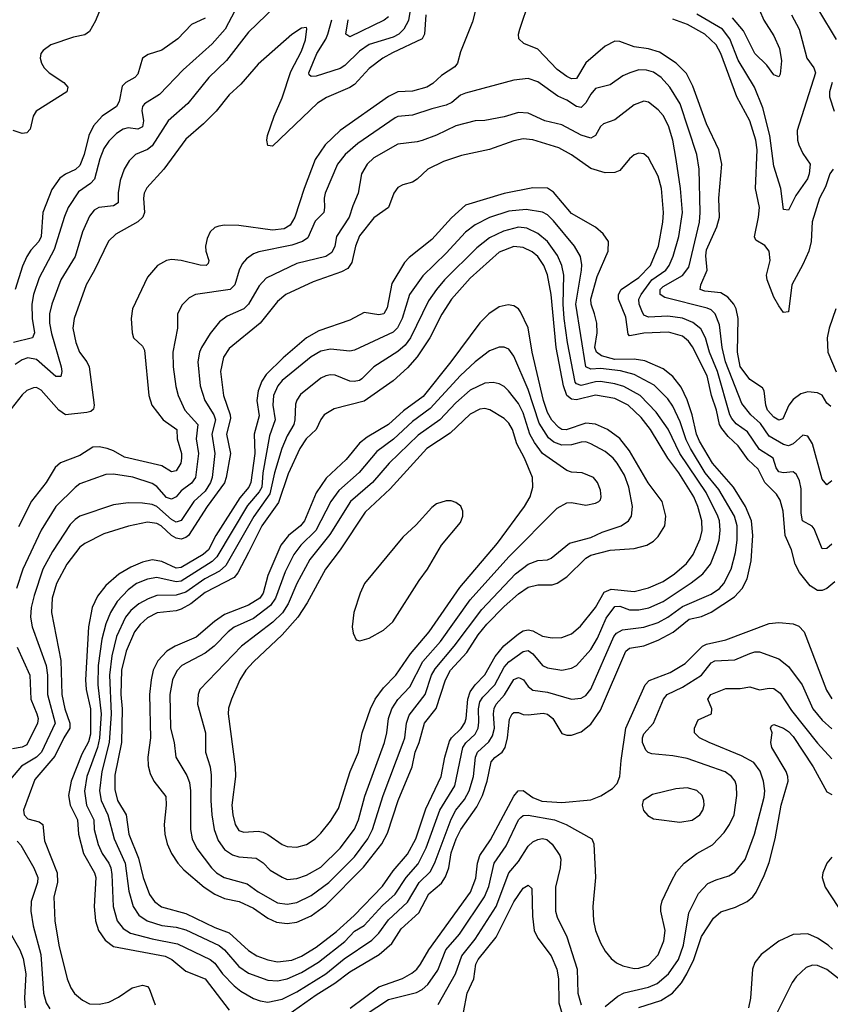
# Model space of a CAD drawing. Header units: inches. Extents: x 1682530 to 1839546, y 640742 to 791647.
# Tile 86 of 256: x 1713220 to 1716584, y 654004 to 658090. Entities that reach past the tile are written whole.
import ezdxf

# ---------------------------------------------------------------- set-up
doc = ezdxf.new("R2010")
doc.units = ezdxf.units.IN
doc.header["$MEASUREMENT"] = 0
doc.layers.add('B7615', color=7, linetype='Continuous')

msp = doc.modelspace()

# ---------------------------------------------------------------- linework, layer by layer
at = {"layer": 'B7615', "color": 5}
for points, elevation in [([(1714430, 658289.8), (1714170, 658038.6), (1714078.9, 657921.1), (1714004.6, 657850), (1713917.9, 657742.1), (1713835.9, 657670), (1713770, 657566.1), (1713750, 657550.9), (1713701.3, 657530), (1713675.1, 657504.9), (1713653.6, 657470), (1713637.4, 657422.5), (1713628.3, 657371.7), (1713629.2, 657330), (1713610, 657317.9), (1713548.8, 657311.2), (1713530, 657299), (1713510, 657274.8), (1713480.4, 657210), (1713450, 657107.4), (1713390.6, 657010), (1713353.8, 656910), (1713344.7, 656870), (1713344.4, 656830), (1713352.3, 656787.7), (1713392.4, 656650), (1713395.1, 656630), (1713390.8, 656609.2), (1713370, 656609.8), (1713290, 656680.1), (1713253.9, 656686.1), (1713230, 656679), (1713201.5, 656658.5)], 560), ([(1713575.2, 658184.8), (1713534.6, 658085.4), (1713510, 658041.4), (1713490, 658027.6), (1713443, 658017), (1713350, 657985.7), (1713317.3, 657962.7), (1713308.7, 657950), (1713305.7, 657930), (1713310.3, 657910), (1713321.5, 657890), (1713342.3, 657870), (1713402.9, 657830), (1713420.2, 657810), (1713415.8, 657790), (1713289.2, 657710.8), (1713276.3, 657690), (1713263.8, 657636.2), (1713250, 657620.9), (1713230, 657617.4), (1713193.3, 657630)], 480), ([(1714849.7, 658190), (1714833, 658087), (1714814.5, 658050), (1714793.3, 658030), (1714770, 658018.1), (1714670, 657987.2), (1714630, 657959.2), (1714570, 657900.2), (1714550, 657888.1), (1714450, 657855.6), (1714430, 657853.7), (1714421.7, 657861.7), (1714420.6, 657870), (1714453.8, 657950), (1714490.8, 658009.2), (1714498.9, 658030), (1714516.1, 658090)], 560), ([(1716585.4, 656485.4), (1716570, 656498.3), (1716550, 656532.4), (1716530, 656541.2), (1716490, 656545.6), (1716462.1, 656537.9), (1716430, 656514.5), (1716412, 656490), (1716387, 656433), (1716370, 656428.1), (1716350, 656440.9), (1716323.8, 656470), (1716316.7, 656490), (1716310, 656549.6), (1716302.3, 656562.3), (1716250, 656597.3), (1716210, 656650.8), (1716199.4, 656710), (1716201.7, 656850), (1716193.1, 656890), (1716184, 656910), (1716158.8, 656938.8), (1716130, 656956.7), (1716062.8, 656962.8), (1716044.4, 656970), (1716046.2, 656990), (1716072.6, 657050), (1716067.3, 657110), (1716070, 657134.4), (1716112.5, 657230), (1716123.7, 657270), (1716121.7, 657350), (1716133.5, 657490), (1716121.1, 657550), (1716070, 657657.2), (1716013.6, 657813.6), (1715986.5, 657866.5), (1715944.9, 657910), (1715874.8, 657954.8), (1715830, 657968.7), (1715770, 657977.7), (1715710, 657999.6), (1715690, 658000.2), (1715650, 657980.6), (1715569.4, 657910.6), (1715530, 657845.4), (1715510, 657844.3), (1715490, 657853.8), (1715450, 657883.7), (1715370, 657968.1), (1715311.7, 657991.7), (1715291.9, 658010), (1715290.6, 658030), (1715295.4, 658050), (1715335.9, 658170)], 620), ([(1714905.3, 658110), (1714900.1, 658030), (1714890.1, 658009.9), (1714766.9, 657953.1), (1714727.3, 657930), (1714670, 657886.8), (1714610, 657820.9), (1714590, 657808.1), (1714493.3, 657766.7), (1714456, 657744), (1714270, 657565.1), (1714250, 657567.8), (1714245.4, 657590), (1714248.7, 657610), (1714276.1, 657690), (1714310, 657766), (1714345.1, 657874.9), (1714390, 657959.6), (1714406.5, 658006.5), (1714412.3, 658052.3), (1714410, 658057.2), (1714390, 658055.1), (1714350, 658028.3), (1714210, 657905), (1714138, 657822), (1714090, 657778.4), (1714035.5, 657710), (1713982.7, 657657.3), (1713910, 657594.6), (1713818.1, 657470), (1713748.4, 657391.6), (1713737.4, 657370), (1713733.5, 657350), (1713738.3, 657290), (1713731.9, 657270), (1713710, 657250.9), (1713619.5, 657200.4), (1713588.8, 657171.2), (1713531.2, 657050), (1713495.9, 656990), (1713446, 656850), (1713441.2, 656810), (1713453.4, 656750), (1713468.5, 656710), (1713498.7, 656670), (1713509, 656649), (1713529.4, 656490.6), (1713526.2, 656473.8), (1713515.3, 656464.7), (1713499.5, 656460.5), (1713410, 656449.9), (1713382.4, 656470), (1713310, 656552.7), (1713290, 656563.2), (1713277.4, 656562.6), (1713250, 656550.6), (1713230, 656532.9), (1713170, 656455.9)], 580), ([(1714113.5, 658126.5), (1714072.3, 658050), (1714019.2, 657990), (1713898.1, 657881.9), (1713800.7, 657779.3), (1713738.8, 657741.2), (1713729.4, 657730), (1713726.6, 657713.4), (1713734.1, 657670), (1713730, 657645.7), (1713710, 657636.1), (1713670, 657640.7), (1713650, 657635.5), (1713622.3, 657617.7), (1713590, 657586.3), (1713570, 657555.4), (1713552.2, 657512.2), (1713531.2, 657428.8), (1713514.5, 657410), (1713464.2, 657375.8), (1713421.8, 657310), (1713406.4, 657273.6), (1713363.9, 657136.1), (1713301.2, 657018.8), (1713278.2, 656950), (1713270.8, 656910), (1713271.7, 656850), (1713281.5, 656790), (1713273.2, 656770), (1713194.7, 656750)], 540), ([(1713990, 658095.6), (1713933.6, 658070), (1713876.9, 658010), (1713810, 657964.1), (1713754.1, 657945.9), (1713730.2, 657929.8), (1713710, 657863.5), (1713698.3, 657850), (1713660.8, 657830), (1713646, 657814), (1713632.6, 657750), (1713622, 657730), (1713562.5, 657690), (1713526.8, 657650), (1713507.6, 657610), (1713487.4, 657530), (1713470, 657484.3), (1713452.3, 657467.7), (1713410.4, 657449.6), (1713387.3, 657432.7), (1713354.1, 657385.9), (1713316.6, 657290), (1713309.3, 657190), (1713299.6, 657170), (1713266.8, 657133.2), (1713250, 657107.1), (1713232.6, 657067.4), (1713201.9, 656970)], 520), ([(1715111.3, 658130), (1715098.7, 658081.3), (1715050, 657956), (1715036.9, 657910), (1715025.7, 657894.3), (1714970, 657857.7), (1714934.5, 657825.5), (1714910, 657809.9), (1714850, 657793.5), (1714790, 657790.8), (1714750, 657770.8), (1714550, 657630.4), (1714487.9, 657570), (1714446.1, 657510), (1714400.1, 657390), (1714362.1, 657270), (1714343.2, 657236.8), (1714317.7, 657222.3), (1714270, 657216.9), (1714130, 657235.8), (1714070, 657237.4), (1714046.2, 657233.8), (1714030, 657227.1), (1714010.3, 657210), (1713998.5, 657181.5), (1713991.7, 657150), (1713993, 657130), (1714005.2, 657090), (1714002, 657078), (1713994, 657070), (1713969.2, 657070.8), (1713890, 657091.3), (1713850, 657094.8), (1713830, 657090.6), (1713792.6, 657070), (1713750, 657022), (1713688.2, 656890), (1713683.5, 656850), (1713687, 656790), (1713692.6, 656770), (1713730, 656734.9), (1713738, 656718), (1713755.5, 656530), (1713769, 656490), (1713815.9, 656430), (1713872, 656390), (1713874.3, 656350), (1713891.7, 656290), (1713892.1, 656270), (1713889.5, 656250), (1713870, 656217.8), (1713850, 656214.3), (1713810, 656237.9), (1713654.6, 656274.6), (1713610, 656300.5), (1713583.5, 656310), (1713550, 656318), (1713523.6, 656316.4), (1713470, 656281.8), (1713389.2, 656250.8), (1713367.7, 656232.3), (1713330.1, 656170), (1713270, 656091.6), (1713214.8, 655985.2)], 620), ([(1714750, 658101.3), (1714732.6, 658087.4), (1714590, 658018.3), (1714573.5, 658030), (1714582.9, 658090)], 540), ([(1716422.4, 658110), (1716454.1, 658050), (1716486.6, 657930), (1716515, 657890), (1716522.7, 657870), (1716446.3, 657630), (1716447.4, 657590), (1716453.1, 657570), (1716470, 657534), (1716499.7, 657490), (1716496, 657450), (1716489.1, 657430), (1716440.3, 657359.7), (1716410, 657299.5), (1716390, 657302), (1716378.5, 657390), (1716350, 657482), (1716333.3, 657610), (1716304.2, 657724.2), (1716269, 657810), (1716201.8, 657921.8), (1716167.6, 658010), (1716136.3, 658050), (1716030, 658113.2)], 560), ([(1716290.1, 658130), (1716307.3, 658087.3), (1716350, 658022.3), (1716372.7, 657970), (1716381, 657919), (1716375.5, 657864.5), (1716370, 657852.7), (1716350, 657860.5), (1716320.7, 657900.7), (1716270, 657949.8), (1716224.1, 658044.1), (1716177.7, 658097.7)], 540), ([(1716535.3, 658130), (1716607.5, 658007.5)], 580), ([(1716595, 657470), (1716582.4, 657450), (1716564.3, 657395.7), (1716539.5, 657350), (1716509.1, 657250.9), (1716504.9, 657170), (1716494.4, 657130), (1716470, 657073.6), (1716424.2, 656990), (1716410, 656878), (1716390, 656875.1), (1716370, 656903), (1716350, 656938.3), (1716321.2, 657010), (1716318.7, 657030), (1716334.5, 657090), (1716329.8, 657130), (1716312.5, 657152.5), (1716274.4, 657174.4), (1716269.3, 657189.2), (1716286.3, 657270), (1716289.9, 657310), (1716273.5, 657390), (1716280.4, 657550), (1716275.2, 657590), (1716249.7, 657669.7), (1716196.1, 657770), (1716130, 657949.8), (1716110, 657985.6), (1716063.6, 658030), (1715991.4, 658070), (1715930, 658092.8)], 580), ([(1716590, 656175.6), (1716570, 656159.7), (1716550, 656183), (1716510, 656329.6), (1716490, 656361), (1716470, 656365.8), (1716429.7, 656330.3), (1716410, 656322.2), (1716390, 656327), (1716330, 656361.1), (1716294.1, 656414.1), (1716254.5, 656450), (1716216.9, 656496.9), (1716148.7, 656670), (1716134.9, 656730), (1716123.9, 656823.9), (1716106.1, 656870), (1716090, 656885.6), (1716073.3, 656893.3), (1715897.6, 656937.6), (1715877.7, 656950), (1715878.4, 656970), (1715890, 656982.9), (1715971.1, 657028.9), (1715996.8, 657063.3), (1716040.7, 657250), (1716043.5, 657290), (1716039.7, 657470), (1716029.4, 657530), (1715960.2, 657740.2), (1715918.3, 657810), (1715881.5, 657850), (1715850, 657871.8), (1715820.8, 657880.8), (1715790, 657881.3), (1715751.7, 657870), (1715723.5, 657856.5), (1715670, 657819.5), (1715610, 657803.9), (1715590, 657780.6), (1715570, 657745.6), (1715550, 657726.1), (1715530, 657729.9), (1715490, 657755.9), (1715452.8, 657772.8), (1715370, 657832.2), (1715330, 657846.5), (1715270, 657838.5), (1715070, 657785.4), (1715050, 657777), (1715013.1, 657746.9), (1714990, 657734.9), (1714930, 657720.7), (1714850, 657693.1), (1714790, 657687.7), (1714777.8, 657682.2), (1714623.7, 657576.3), (1714570.8, 657530), (1714538.9, 657490), (1714487.8, 657370), (1714483.3, 657350), (1714485.5, 657310), (1714482, 657290), (1714445.7, 657254.3), (1714415.3, 657184.7), (1714394, 657170), (1714350, 657153.7), (1714213.1, 657126.9), (1714190, 657118), (1714162.1, 657097.9), (1714143.4, 657076.6), (1714130.6, 657050), (1714113, 656990), (1714093.8, 656970), (1713950.1, 656949.9), (1713923.8, 656936.2), (1713893.9, 656906.1), (1713875.3, 656870), (1713875.3, 656810), (1713856, 656710), (1713857.7, 656650), (1713868.1, 656568.1), (1713878, 656530), (1713905.8, 656470), (1713960.1, 656410), (1713952.4, 656350), (1713961.9, 656290), (1713949.2, 656190), (1713933.3, 656166.7), (1713890, 656135.1), (1713870, 656109.9), (1713850, 656099.8), (1713830, 656106.9), (1713790, 656152.9), (1713770, 656164.7), (1713690, 656191.9), (1713610, 656204.4), (1713577.8, 656202.2), (1713470, 656163.2), (1713450, 656148.5), (1713370.8, 656069.2), (1713309.1, 655970.9), (1713233.1, 655810), (1713207, 655730)], 640), ([(1716592.1, 657830), (1716580.1, 657790), (1716580.5, 657770), (1716599.7, 657710)], 580), ([(1716590, 655914), (1716570, 655895.6), (1716550, 655894.7), (1716517.3, 655977.3), (1716508, 655988), (1716468.7, 656010), (1716462.2, 656042.2), (1716463.1, 656143.1), (1716456, 656176), (1716443.1, 656203.1), (1716430, 656213.3), (1716390.1, 656209.9), (1716370, 656213.1), (1716358.6, 656230), (1716346.1, 656270), (1716290, 656305.9), (1716239.7, 656379.7), (1716192.5, 656412.5), (1716174.6, 656434.6), (1716166.8, 656450), (1716116, 656630), (1716082.6, 656710), (1716066.4, 656770), (1716046.7, 656806.7), (1716013.9, 656833.9), (1715971, 656851), (1715910, 656860.1), (1715830, 656854.9), (1715810, 656864.1), (1715801.3, 656881.3), (1715790.8, 656910), (1715789.4, 656930), (1715798.4, 656950), (1715843.3, 657010), (1715900.8, 657050), (1715914.8, 657070), (1715931.7, 657108.3), (1715955, 657190), (1715969.9, 657290), (1715962.2, 657390), (1715944.7, 657510), (1715930.3, 657590), (1715912.6, 657650), (1715890, 657691.7), (1715870, 657715.9), (1715830, 657747.1), (1715810, 657751.5), (1715770, 657736.8), (1715690, 657673.8), (1715642.2, 657657.8), (1715630, 657647.1), (1715610, 657608.8), (1715590, 657598.8), (1715550, 657611), (1715470, 657653.9), (1715399.7, 657670), (1715330, 657702.4), (1715290, 657704.7), (1715230, 657687.5), (1715150, 657671.9), (1715110, 657669.9), (1715030, 657649.1), (1714949.2, 657610.8), (1714890, 657589.2), (1714870, 657583), (1714790, 657573.5), (1714690, 657516.7), (1714661.5, 657490), (1714638.1, 657450), (1714625.3, 657370), (1714602.3, 657317.7), (1714587.7, 657270), (1714535, 657190), (1714528, 657150), (1714516.1, 657123.9), (1714490, 657106.9), (1714370, 657078.7), (1714243, 657017.1), (1714214.4, 656985.7), (1714170, 656909.2), (1714149.7, 656890.3), (1714080.9, 656859.1), (1714050, 656836.8), (1714010, 656787.2), (1713974.6, 656730), (1713966, 656710), (1713959.6, 656670), (1713968.7, 656570), (1713988.2, 656510), (1714025.6, 656450), (1714033.4, 656430), (1714017.9, 656370), (1714030.4, 656290), (1714018.6, 656190), (1714012.5, 656170), (1713990, 656134), (1713943.1, 656090), (1713890, 656011.2), (1713870, 656004.5), (1713850, 656015.6), (1713790, 656069.9), (1713770, 656077.5), (1713730, 656083.2), (1713670, 656084.9), (1713610, 656077.1), (1713470, 656029.9), (1713450, 656016.5), (1713430, 655994.5), (1713356.5, 655883.5), (1713316.9, 655810), (1713279.8, 655700.2), (1713268.5, 655650), (1713265.6, 655610), (1713272.4, 655570), (1713330, 655410.3), (1713335.3, 655370), (1713335.3, 655290), (1713367.9, 655170), (1713311.1, 655050), (1713290, 655029.9), (1713227.2, 654992.8), (1713181.8, 654938.2)], 660), ([(1716603.2, 655756.8), (1716570, 655729), (1716550, 655721.2), (1716530, 655721.4), (1716500.3, 655740.3), (1716455.7, 655795.8), (1716438.2, 655830), (1716422.5, 655890), (1716396.2, 655950), (1716388, 656050), (1716376.4, 656096.4), (1716360.9, 656120.9), (1716312.3, 656170), (1716284.6, 656224.6), (1716243.1, 656263.1), (1716201.6, 656321.6), (1716159.6, 656359.6), (1716133.1, 656393.1), (1716124.4, 656410), (1716111.2, 656470), (1716090.9, 656530), (1716072.6, 656612.6), (1716012.3, 656732.3), (1715995.9, 656755.9), (1715970, 656777.1), (1715912.9, 656792.9), (1715810, 656789.2), (1715758.8, 656778.8), (1715750, 656778.6), (1715744.8, 656784.8), (1715735.8, 656855.8), (1715704.3, 656930), (1715704.6, 656950), (1715716.7, 656970), (1715790, 657020.4), (1715837.2, 657070), (1715871.4, 657150), (1715888.6, 657250), (1715891.6, 657290), (1715884, 657390), (1715870, 657441), (1715830, 657516.3), (1715810, 657532.6), (1715790, 657536.4), (1715770, 657528.5), (1715750, 657512.4), (1715710, 657464.5), (1715690, 657455.8), (1715650, 657453.8), (1715590, 657471.9), (1715509.6, 657529.6), (1715457.7, 657557.7), (1715350, 657591.3), (1715310, 657596.2), (1715270, 657587.7), (1715170, 657551.5), (1715053.7, 657526.3), (1714978.8, 657501.2), (1714914.2, 657470), (1714870, 657428.2), (1714850, 657415.2), (1714810, 657404.1), (1714790, 657393.1), (1714772.1, 657370), (1714750.2, 657310), (1714690, 657267.3), (1714630, 657193.2), (1714613.1, 657150), (1714598.1, 657081.9), (1714582.1, 657057.9), (1714556.3, 657043.7), (1714437.4, 657002.6), (1714324.1, 656950), (1714290, 656919.9), (1714217.6, 656830), (1714090, 656725.2), (1714066.2, 656690), (1714053.5, 656630), (1714065.4, 656530), (1714094.1, 656450), (1714095.1, 656435.1), (1714078.3, 656370), (1714094.4, 656290), (1714077.3, 656190), (1714070, 656168.2), (1713997.9, 656070), (1713921.4, 655950), (1713910, 655940.5), (1713890, 655934.3), (1713870, 655938.6), (1713849.9, 655950), (1713806.8, 655990), (1713790, 655999.1), (1713750, 656004.4), (1713672.2, 655987.8), (1713570, 655956.1), (1713490, 655916.4), (1713470, 655901), (1713416.6, 655830), (1713373.6, 655750), (1713355.6, 655690), (1713352.3, 655630), (1713390.6, 655430.6), (1713395.5, 655290), (1713408.1, 655230), (1713428.7, 655170), (1713428.8, 655150), (1713402.9, 655110), (1713366, 655034), (1713283.6, 654936.4), (1713235.6, 654810), (1713239.1, 654790), (1713254.1, 654774.1), (1713300.9, 654760.9), (1713317, 654750), (1713322.7, 654682.7), (1713375.4, 654550), (1713377.4, 654510), (1713362.5, 654450), (1713365.8, 654350), (1713383.3, 654250), (1713416.8, 654110), (1713432, 654072), (1713448.4, 654048.4), (1713480.9, 654020.9), (1713510, 654006.5), (1713550, 654005.1), (1713590, 654013.3), (1713630, 654033.3), (1713687.2, 654072.8), (1713730, 654083.7), (1713750, 654077.3), (1713756.9, 654070), (1713782.2, 654002.2)], 680), ([(1714310, 653943.3), (1714450, 654043.5), (1714528.4, 654091.6), (1714590, 654139.2), (1714712.2, 654210), (1714764.1, 654255.9), (1714802.8, 654317.2), (1714876.7, 654383.3), (1714918.1, 654462), (1714970, 654507.2), (1714987.1, 654532.9), (1715000.4, 654570), (1715010, 654632.1), (1715031.1, 654690), (1715051.1, 654728.9), (1715116.6, 654823.4), (1715140.6, 654870), (1715160.5, 654930), (1715177.1, 655010), (1715191.9, 655028.1), (1715221.7, 655050), (1715234.7, 655070), (1715244.8, 655110), (1715253.2, 655186.8), (1715264.4, 655210), (1715270, 655214.8), (1715290, 655214.6), (1715310, 655206.8), (1715330, 655205.9), (1715392.6, 655212.6), (1715410, 655207.3), (1715432.4, 655190), (1715470, 655128.1), (1715490, 655120.2), (1715510, 655120.9), (1715550, 655135.3), (1715590, 655166.8), (1715630, 655224.4), (1715735.4, 655470), (1715750, 655481.6), (1715810, 655492.2), (1715870, 655514.6), (1715931.8, 655548.2), (1715998.3, 655601.7), (1716050, 655613.9), (1716090, 655630.7), (1716185.6, 655694.4), (1716218.1, 655730), (1716239.2, 655770), (1716255.4, 655844.6), (1716262.1, 655950), (1716256.2, 656010), (1716232.5, 656070), (1716182.3, 656150), (1716095.3, 656250), (1716040.6, 656340.6), (1716028, 656370), (1716010, 656450), (1715990, 656512.3), (1715965.2, 656565.2), (1715930, 656609.4), (1715890, 656640.8), (1715814.1, 656674.1), (1715770, 656680.6), (1715690, 656680.4), (1715635, 656695), (1715613.2, 656710), (1715607.1, 656730), (1715615.9, 656790), (1715614.6, 656830), (1715606, 656870), (1715591.1, 656910), (1715589.7, 656930), (1715616.1, 657023.9), (1715662, 657130), (1715663.1, 657170), (1715641.9, 657201.9), (1715610, 657229.1), (1715510, 657286.1), (1715434.8, 657374.8), (1715410, 657390.4), (1715350, 657392.7), (1715230, 657369.1), (1715070, 657319.9), (1715011.9, 657268.1), (1714930, 657177.6), (1714836.5, 657103.5), (1714817.5, 657082.5), (1714764.2, 656995.8), (1714745.6, 656894.4), (1714730.7, 656869.3), (1714710, 656864.5), (1714650, 656875.2), (1714590, 656843.4), (1714460.9, 656799.1), (1714410, 656769.4), (1714313.4, 656686.6), (1714242.5, 656617.5), (1714224.7, 656590), (1714210.1, 656550), (1714204.8, 656510), (1714214.1, 656445.9), (1714193.2, 656370), (1714196.2, 656290), (1714179.8, 656170), (1714170.9, 656150), (1714133.8, 656106.2), (1714033.7, 655950), (1714003.8, 655890), (1713982.3, 655870), (1713890, 655816.4), (1713870, 655813.6), (1713810, 655841.9), (1713770, 655848.7), (1713730, 655839.1), (1713681.7, 655818.3), (1713631.2, 655788.8), (1713577.4, 655742.6), (1713542.9, 655697.1), (1713521.6, 655650), (1713506.5, 655570), (1713492.9, 655350), (1713496.3, 655310), (1713514.4, 655230), (1713514.8, 655125.2), (1713506.2, 655093.8), (1713478.6, 655041.4), (1713433.3, 654930), (1713422.7, 654870), (1713430.1, 654830), (1713460.5, 654770), (1713464.1, 654710), (1713485.7, 654630), (1713530.1, 654550), (1713536.5, 654530), (1713529.3, 654410), (1713535.2, 654350), (1713547.2, 654310), (1713574.6, 654270), (1713610, 654243.3), (1713824.2, 654204.2), (1713852, 654190), (1713910, 654140.9), (1713989.4, 654110), (1714090, 653979.5)], 720), ([(1716606.4, 656890), (1716579.1, 656810), (1716570.5, 656770), (1716574.1, 656710), (1716608.6, 656628.7)], 620), ([(1714591.9, 653988.1), (1714710, 654076.7), (1714808.6, 654111.3), (1714847.1, 654132.9), (1714867.6, 654150), (1714883.7, 654170), (1714917.5, 654230), (1715090.9, 654470), (1715112.7, 654527.4), (1715120.4, 654590), (1715130, 654621.4), (1715173.5, 654686.5), (1715270, 654867.5), (1715288.2, 654890), (1715310, 654891.2), (1715350, 654862.1), (1715387.2, 654847.2), (1715470, 654841.6), (1715590, 654853), (1715631.1, 654868.9), (1715679.8, 654900.2), (1715699.4, 654920.6), (1715710.7, 654949.3), (1715716, 655016), (1715735.6, 655150), (1715815.7, 655330), (1715832.7, 655347.3), (1715918.7, 655381.3), (1715982.2, 655417.8), (1716054, 655490), (1716070, 655498), (1716150, 655516.7), (1716330, 655584.3), (1716370, 655588.9), (1716430, 655583.2), (1716453.4, 655573.4), (1716475, 655550), (1716567.6, 655307.6), (1716590, 655272)], 680), ([(1713210, 655485.8), (1713262.7, 655370), (1713265.9, 655270), (1713291.1, 655208.9), (1713296.4, 655190), (1713294.4, 655170), (1713250, 655080.7), (1713230, 655070.9), (1713190, 655064.2)], 640), ([(1714610, 653931.4), (1714750, 654024.2), (1714866.7, 654053.3), (1714890, 654065), (1714913.8, 654086.2), (1714954.9, 654145.1), (1714988.9, 654230), (1715044.8, 654295.2), (1715149.2, 654450), (1715166.5, 654493.5), (1715189.6, 654590), (1715238.5, 654661.5), (1715290, 654769.4), (1715300.3, 654779.7), (1715310, 654787.4), (1715330, 654788.7), (1715439, 654770), (1715487.3, 654750), (1715594, 654690), (1715602.6, 654670), (1715610.2, 654530), (1715599, 654410), (1715601.3, 654350), (1715610.2, 654310), (1715630, 654258.7), (1715650, 654224.2), (1715674.7, 654194.7), (1715696.2, 654176.2), (1715723.5, 654163.5), (1715770, 654152.9), (1715790, 654153.3), (1715830, 654166.6), (1715870, 654209.3), (1715893.3, 654266.7), (1715899.2, 654310), (1715881, 654390), (1715880.2, 654410), (1715886.1, 654433.9), (1715924.7, 654515.3), (1715945.7, 654554.3), (1715977.4, 654590), (1716030, 654629.4), (1716094.3, 654665.7), (1716143.7, 654716.3), (1716165.9, 654750), (1716184.4, 654790), (1716196.5, 654870), (1716194.4, 654910), (1716188.4, 654930), (1716174, 654950), (1716148.2, 654968.2), (1715990, 655023.6), (1715930, 655035.6), (1715843.2, 655043.2), (1715828.3, 655048.3), (1715818.6, 655058.6), (1715805.2, 655090), (1715804.3, 655110), (1715810, 655126.5), (1715849.9, 655170), (1715891.3, 655270), (1715906.3, 655290), (1715970, 655319.6), (1716050, 655369.6), (1716090, 655420.8), (1716105.3, 655430), (1716187.2, 655432.8), (1716250, 655460.4), (1716270, 655466.8), (1716290, 655466.7), (1716370, 655437.4), (1716410, 655406.3), (1716467.3, 655330), (1716511.6, 655230), (1716550, 655183.6), (1716590, 655147.1)], 660), ([(1715650, 653995.3), (1715702.4, 654037.6), (1715727.8, 654052.2), (1715830, 654075.2), (1715865.8, 654090), (1715913.1, 654130), (1715953.9, 654190), (1715974.8, 654250), (1715996.2, 654383.8), (1716036.7, 654463.3), (1716075.3, 654504.7), (1716110, 654520.9), (1716163.1, 654536.9), (1716187.8, 654552.2), (1716230, 654605.3), (1716269.5, 654710.5), (1716310, 654863), (1716312.3, 654890), (1716306.2, 654930), (1716292.1, 654972.1), (1716266.9, 655006.9), (1716215.4, 655035.4), (1716080.9, 655090), (1716041.1, 655110), (1716020.9, 655130), (1716019.8, 655150), (1716036, 655184), (1716091.1, 655210), (1716091.7, 655230), (1716076.2, 655270), (1716087.8, 655290), (1716150, 655314.3), (1716210, 655313.9), (1716250, 655321.5), (1716290, 655308.8), (1716330, 655316.1), (1716350, 655314.6), (1716375.5, 655295.5), (1716422.7, 655222.7), (1716530, 655088.3), (1716590, 655022.1)], 640), ([(1715790, 653990.5), (1715880.8, 654019.2), (1715929.2, 654050.8), (1715966.8, 654093.2), (1715988.6, 654130), (1716016.9, 654190), (1716050, 654285.7), (1716098.9, 654361.1), (1716130, 654388.2), (1716190, 654406.5), (1716239, 654430), (1716262, 654450), (1716276.4, 654470), (1716310, 654538), (1716330, 654593.1), (1716355.1, 654690), (1716379.7, 654830), (1716408.4, 654930), (1716408.2, 654950), (1716400.2, 654970), (1716340.8, 655070), (1716337.4, 655090), (1716342, 655130), (1716336.2, 655150), (1716340.1, 655159.9), (1716350, 655165.5), (1716390, 655149.3), (1716410, 655136.6), (1716430, 655115), (1716512.6, 654990), (1716570, 654885.3), (1716590, 654875)], 620), ([(1713210, 654680.5), (1713224.8, 654664.8), (1713278.8, 654570), (1713295, 654530), (1713293.8, 654510), (1713268.2, 654430), (1713266.2, 654390), (1713276.3, 654330), (1713308, 654210), (1713318.6, 654050), (1713330.5, 654010.5), (1713345.5, 653985.5)], 660), ([(1714956.8, 654003.2), (1715029.1, 654130), (1715055.5, 654204.5), (1715110, 654274.6), (1715197.3, 654410), (1715250, 654549.4), (1715290, 654596.8), (1715330, 654659.8), (1715350, 654678), (1715370, 654687.6), (1715390, 654691.9), (1715408.2, 654688.2), (1715430, 654668.4), (1715462, 654622), (1715465.6, 654605.6), (1715462.7, 654570), (1715443, 654490), (1715443.1, 654390), (1715450, 654366), (1715490, 654283.7), (1715533.8, 654150), (1715535.6, 654050), (1715550, 654002)], 640), ([(1716590, 654614.8), (1716569.5, 654590), (1716552.3, 654550), (1716549.5, 654530), (1716562.2, 654490), (1716670, 654325.8)], 620), ([(1715061.6, 653970), (1715076.4, 654050), (1715105.2, 654110), (1715112.6, 654170), (1715122.5, 654190), (1715197.7, 654282.3), (1715270, 654428.6), (1715310, 654485.8), (1715330, 654498.2), (1715345.2, 654485.2), (1715347.9, 654370), (1715355.1, 654310), (1715370, 654279.1), (1715424.9, 654204.9), (1715449.1, 654150), (1715455.6, 654110), (1715457.7, 654010), (1715473.4, 653953.4)], 620), ([(1713175.6, 654310), (1713221.2, 654230), (1713234.3, 654194.3), (1713245.6, 654130), (1713240.2, 654030), (1713243.7, 653990)], 640), ([(1716592.8, 654232.8), (1716574.6, 654250), (1716530, 654279), (1716490, 654296.2), (1716430, 654293.1), (1716370, 654265.4), (1716296.9, 654210), (1716270, 654177.2), (1716260.5, 654150), (1716252.9, 654030), (1716243.7, 653990)], 620), ([(1716671, 654070), (1716570, 654148.4), (1716530, 654164.4), (1716510, 654165.7), (1716483.6, 654156.4), (1716442.7, 654117.3), (1716425.4, 654094.6), (1716362.7, 653970)], 640)]:
    msp.add_lwpolyline(points, dxfattribs=dict(at, elevation=elevation))
for points, elevation in [([(1715322.2, 657302.2), (1715250, 657295.1), (1715170, 657269.1), (1715110, 657238.2), (1715070, 657207.6), (1714990, 657120.7), (1714892.9, 657027.1), (1714837.4, 656950), (1714807.9, 656850), (1714788.3, 656811.7), (1714770, 656792.7), (1714610, 656718.6), (1714590, 656714.7), (1714510, 656722.4), (1714470, 656713.8), (1714430, 656690.4), (1714310, 656592.1), (1714291.8, 656570), (1714272.9, 656530), (1714270.1, 656490), (1714279.9, 656430), (1714257.5, 656362.5), (1714229.1, 656210), (1714224.6, 656150), (1714214, 656130), (1714166, 656074), (1714039, 655861), (1714018.8, 655841.2), (1713890, 655759.3), (1713870, 655756.8), (1713790, 655774.6), (1713750, 655768.3), (1713704.6, 655750), (1713670, 655723.7), (1713625.1, 655674.9), (1713597.2, 655630), (1713577.2, 655582.8), (1713560.8, 655519.2), (1713545.4, 655410), (1713544.8, 655330), (1713558.5, 655210), (1713551.1, 655108.9), (1713543.3, 655070), (1713498.3, 654950), (1713488.6, 654888.6), (1713498.2, 654830), (1713528.2, 654770), (1713528.7, 654730), (1713546.5, 654666.5), (1713562.4, 654630), (1713590.3, 654590.3), (1713598.7, 654570), (1713603.2, 654543.2), (1713607.7, 654410), (1713625.3, 654350), (1713650, 654318.6), (1713679.6, 654299.6), (1713770, 654275), (1713875.4, 654255.4), (1714010, 654190.1), (1714030, 654174.3), (1714061.3, 654130), (1714110, 654080.9), (1714138.5, 654058.4), (1714190, 654028.3), (1714217.7, 654017.7), (1714250, 654012.8), (1714310, 654025.4), (1714370, 654055.5), (1714490, 654130.7), (1714566.7, 654193.3), (1714681.2, 654270), (1714710, 654299.1), (1714750, 654355.1), (1714830, 654428.1), (1714877.6, 654510), (1714924.4, 654555.6), (1714944.3, 654595.7), (1715010, 654772.9), (1715030.7, 654809.3), (1715066.4, 654853.6), (1715084.7, 654890), (1715103.6, 654950), (1715112.2, 655030), (1715119.7, 655050), (1715166.9, 655093.1), (1715182.2, 655117.8), (1715190.3, 655150), (1715185.7, 655210), (1715188.4, 655231.6), (1715197.5, 655250), (1715231.6, 655288.4), (1715270, 655351.6), (1715290, 655359.8), (1715297.3, 655357.3), (1715310.1, 655350.1), (1715330, 655322.9), (1715350, 655307.3), (1715410, 655299.2), (1715510, 655270.8), (1715550, 655274.3), (1715570, 655285.9), (1715590, 655312.2), (1715686, 655530), (1715696.1, 655543.9), (1715721.8, 655558.2), (1715810, 655569.7), (1715870, 655589), (1715910, 655610.1), (1715970, 655654.1), (1716090, 655706), (1716123.6, 655730), (1716142.5, 655750), (1716172.7, 655810), (1716190, 655879.5), (1716197.2, 655930), (1716196.8, 655990), (1716185.6, 656030), (1716120.8, 656140.8), (1716065, 656210), (1716003.5, 656310), (1715986.2, 656346.2), (1715961.3, 656421.3), (1715930, 656486.3), (1715910, 656517), (1715852.6, 656572.6), (1715770, 656617.4), (1715713.1, 656633.1), (1715630, 656642.8), (1715590, 656640.1), (1715569.5, 656649.5), (1715527.3, 656910), (1715552, 657050), (1715553, 657073), (1715547, 657107), (1715522, 657150), (1715435.5, 657255.5), (1715410, 657279.6), (1715390, 657290.9)], 740), ([(1715290, 657229.2), (1715227.7, 657212.3), (1715170, 657184.7), (1715116.6, 657143.4), (1714982.4, 657010), (1714950, 656970.5), (1714917.2, 656922.8), (1714841.8, 656770), (1714820.3, 656739.7), (1714790, 656712.9), (1714690, 656649.2), (1714640.1, 656599.9), (1714630, 656592.9), (1714608.5, 656588.5), (1714590, 656590.5), (1714530, 656615.2), (1714510, 656616.8), (1714490, 656612.2), (1714470, 656601.8), (1714385.5, 656534.5), (1714370, 656511.1), (1714365.2, 656494.8), (1714362.6, 656430), (1714357.2, 656410), (1714330, 656362.6), (1714307.8, 656310), (1714277.9, 656210), (1714258.3, 656121.7), (1714192.1, 656027.9), (1714075.3, 655824.7), (1714050, 655801), (1713988.3, 655770), (1713910, 655714.3), (1713870, 655701.5), (1713790, 655700.8), (1713753, 655687), (1713714.4, 655665.6), (1713682, 655638), (1713659.1, 655610), (1713622.2, 655530), (1713602.1, 655450), (1713592.9, 655370), (1713599.9, 655210), (1713591.6, 655090), (1713560.6, 654970), (1713552, 654890), (1713558.8, 654850), (1713585.9, 654790), (1713612.8, 654690), (1713658.5, 654590), (1713673.1, 654473.1), (1713691.5, 654410), (1713714.4, 654374.4), (1713749.8, 654349.8), (1713810, 654330.8), (1713870, 654323.5), (1713910, 654312.4), (1714048.5, 654248.5), (1714070, 654230.6), (1714130, 654160.8), (1714170, 654133.5), (1714250, 654104.8), (1714290, 654101.3), (1714330, 654109.3), (1714390, 654136.5), (1714460.6, 654179.4), (1714570, 654263.9), (1714610, 654307.3), (1714650, 654330.9), (1714725.9, 654414.1), (1714778.7, 654461.3), (1714824.6, 654530), (1714873.1, 654586.9), (1714906.4, 654653.6), (1714963.6, 654810), (1715025.2, 654910), (1715058.6, 655070), (1715071.5, 655088.5), (1715110, 655125.5), (1715122.1, 655150), (1715125.8, 655174.2), (1715123.8, 655230), (1715130, 655258.7), (1715142.1, 655277.9), (1715192, 655330), (1715230, 655402.9), (1715250, 655425.6), (1715310, 655468.6), (1715330, 655472.3), (1715350, 655458.9), (1715390, 655410.1), (1715410, 655400.4), (1715469.9, 655390.1), (1715510, 655398.7), (1715530, 655410.2), (1715590, 655476), (1715617.3, 655522.7), (1715653.3, 655606.7), (1715690, 655654.1), (1715710, 655655.5), (1715750, 655640.8), (1715790, 655640.8), (1715830.5, 655649.5), (1715890, 655675.3), (1716007, 655753), (1716054.9, 655790), (1716086.9, 655830), (1716110.3, 655889.7), (1716122.1, 655930), (1716127.4, 655970), (1716123.5, 656010), (1716116.6, 656030), (1716068.2, 656128.2), (1715959.8, 656290), (1715910.8, 656390.8), (1715861.8, 656461.8), (1715794.6, 656530), (1715727.7, 656567.7), (1715690, 656579), (1715630, 656588.8), (1715610, 656587.7), (1715550, 656571.9), (1715530, 656579.5), (1715525.5, 656585.5), (1715493.8, 656750), (1715480.2, 656850), (1715476, 656910), (1715477.5, 657030), (1715469.9, 657070), (1715451.2, 657111.2), (1715410, 657169.4), (1715370, 657203.2), (1715324.7, 657224.7)], 760), ([(1715270, 657149.4), (1715210, 657125.1), (1715090, 657016.9), (1715011.8, 656930), (1714971.5, 656868.5), (1714922.3, 656770), (1714869.3, 656690.7), (1714830, 656645.9), (1714770, 656591.5), (1714650, 656507.4), (1714525.5, 656474.6), (1714483.5, 656450), (1714469.2, 656430.8), (1714450.8, 656389.2), (1714409.5, 656350.5), (1714382.2, 656310), (1714334.6, 656205.4), (1714294.3, 656085.7), (1714225.1, 655990), (1714170, 655878.8), (1714125, 655795), (1714110, 655775.5), (1713990, 655712.4), (1713930, 655666.5), (1713890, 655643.7), (1713870, 655637.2), (1713791.3, 655628.7), (1713750, 655607.4), (1713719.6, 655580.4), (1713697, 655550), (1713662.5, 655470), (1713643.1, 655390), (1713639.8, 655290), (1713645, 655230), (1713642.6, 655090), (1713614.8, 654954.8), (1713615.6, 654895.6), (1713626, 654850), (1713662.4, 654790), (1713673.3, 654710), (1713713.7, 654610), (1713733.2, 654530), (1713759.2, 654459.2), (1713779.5, 654430), (1713808.6, 654408.6), (1713910, 654380.8), (1714030, 654322.6), (1714090, 654300.6), (1714170, 654227.9), (1714204.6, 654204.6), (1714250, 654188), (1714290, 654180.8), (1714350, 654187.6), (1714390, 654203.7), (1714450, 654240.4), (1714534.2, 654305.8), (1714607.8, 654372.2), (1714725.9, 654494.1), (1714770, 654558), (1714830, 654627.5), (1714864.4, 654690), (1714904.9, 654815.1), (1714969.2, 654950), (1714984.9, 655030), (1715004.1, 655095.9), (1715011.5, 655110), (1715051.9, 655148.1), (1715067.7, 655172.3), (1715073.3, 655190), (1715080.2, 655270), (1715090, 655301.1), (1715110, 655329.6), (1715150, 655370.6), (1715193.1, 655446.9), (1715229.1, 655490.9), (1715290, 655541.3), (1715310, 655553.2), (1715330, 655558.2), (1715350, 655553.6), (1715390, 655532.3), (1715430, 655524.1), (1715470, 655526), (1715510, 655541.7), (1715546.8, 655573.2), (1715610, 655650.8), (1715645.2, 655714.8), (1715673.9, 655726.2), (1715770, 655716.6), (1715830, 655732.7), (1715890, 655758.2), (1715937.5, 655790), (1715987.3, 655832.7), (1716014.5, 655870), (1716044.2, 655935.8), (1716052.7, 655970), (1716051, 656010), (1716033.8, 656070), (1716016.9, 656110), (1715955.6, 656210), (1715909.6, 656270), (1715838.3, 656390), (1715798.5, 656438.5), (1715745.2, 656490), (1715690, 656518.1), (1715610, 656532.4), (1715530, 656512.8), (1715510, 656514.8), (1715490, 656530.5), (1715476.4, 656570), (1715446.3, 656730), (1715426, 656950), (1715410.5, 657030.5), (1715394.7, 657070), (1715370, 657106.8), (1715346.6, 657126.6), (1715310, 657145)], 780), ([(1715246.8, 656906.8), (1715210, 656899), (1715166.7, 656870), (1715130, 656832.2), (1715009.7, 656670), (1714893.8, 656526.2), (1714813, 656467), (1714750, 656409.6), (1714662.7, 656357.3), (1714630, 656332.8), (1714574.9, 656265.1), (1714492.4, 656187.6), (1714450, 656126.5), (1714401.5, 656010), (1714385.6, 655990), (1714336.2, 655950), (1714304.1, 655910), (1714250, 655782.9), (1714230.4, 655710), (1714217, 655690), (1714170, 655659.9), (1714070, 655621.4), (1714028, 655592.1), (1713951.9, 655528.1), (1713865.4, 655490), (1713830.9, 655470), (1713793.3, 655430), (1713774, 655390), (1713765.2, 655350), (1713759.5, 655290), (1713763.4, 655110), (1713752.5, 655030), (1713753.4, 654993.4), (1713761.6, 654961.6), (1713776.6, 654930), (1713826.2, 654866.2), (1713828.1, 654830), (1713820.1, 654750), (1713823, 654710), (1713831.9, 654670), (1713850.6, 654630), (1713876.2, 654590), (1713901.5, 654561.5), (1713985.7, 654490), (1714030, 654460.5), (1714070, 654443.3), (1714131.1, 654431.1), (1714190, 654402.6), (1714250, 654361.8), (1714285.4, 654345.4), (1714330, 654339.7), (1714370, 654345.3), (1714430, 654370.9), (1714490, 654416), (1714647, 654573), (1714723.5, 654670), (1714745.9, 654714.1), (1714790.9, 654850), (1714848.2, 654990), (1714861.2, 655050), (1714878.4, 655090), (1714899.4, 655170), (1714948.1, 655231.9), (1714987.2, 655350), (1715007.6, 655390), (1715076.1, 655463.9), (1715122.8, 655537.2), (1715159.1, 655580.8), (1715230, 655654.1), (1715290, 655707.9), (1715330, 655735.2), (1715370, 655744.7), (1715430, 655745.1), (1715450, 655751.2), (1715490, 655777.9), (1715570, 655855.2), (1715590, 655867.8), (1715670, 655888), (1715770, 655895.8), (1715822.7, 655910), (1715850, 655926.2), (1715870, 655945.3), (1715896.6, 655990), (1715901.7, 656030), (1715886, 656090), (1715827.6, 656167.6), (1715750, 656300.8), (1715710, 656351.9), (1715659.5, 656390), (1715610, 656412.1), (1715570, 656416), (1715487.4, 656387.4), (1715470, 656389.6), (1715457.4, 656397.4), (1715428, 656428), (1715410, 656459.9), (1715393.7, 656510), (1715347.2, 656710), (1715330, 656810.9), (1715298.2, 656878.2), (1715290, 656889.8), (1715270, 656902.9)], 820), ([(1715210, 656731.4), (1715170, 656715.6), (1715110, 656669.9), (1715050, 656613.4), (1714923.3, 656476.7), (1714850, 656422.1), (1714771.4, 656348.6), (1714701.9, 656298.1), (1714628.5, 656211.5), (1714544.4, 656135.6), (1714511.9, 656090), (1714449.4, 655970), (1714386.6, 655910), (1714357.4, 655870), (1714321.4, 655798.6), (1714282.1, 655690), (1714261.4, 655658.6), (1714190, 655604.6), (1714110, 655568.5), (1714085.8, 655550), (1714026.6, 655490), (1713990, 655461.6), (1713893.2, 655410), (1713872.8, 655387.2), (1713854, 655350), (1713844, 655290), (1713845.5, 655150), (1713861.3, 655090), (1713868.6, 655030), (1713913.2, 654953.2), (1713924.5, 654924.5), (1713928.7, 654890), (1713929, 654729), (1713936.6, 654690), (1713955.7, 654650), (1714015.9, 654570), (1714036.6, 654550), (1714068.3, 654530), (1714163.8, 654503.7), (1714210, 654470.5), (1714290, 654425.2), (1714330, 654419.1), (1714370, 654426), (1714430, 654454.9), (1714503.4, 654510), (1714610, 654615.5), (1714664.8, 654690), (1714684.6, 654730), (1714728.1, 654870), (1714811.6, 655090), (1714817.9, 655110), (1714824.7, 655170), (1714836.2, 655203.8), (1714902.1, 655290), (1714929.6, 655370), (1714943.7, 655396.3), (1715023, 655490), (1715137.9, 655642.1), (1715277.2, 655790), (1715330, 655830.6), (1715370, 655845.2), (1715410, 655848.3), (1715425.1, 655854.9), (1715501.8, 655918.2), (1715590, 655940.5), (1715637.1, 655962.9), (1715716.3, 655990), (1715746.4, 656010), (1715758.5, 656030), (1715763, 656070), (1715748.5, 656150), (1715730, 656199.8), (1715699.7, 656250), (1715683.4, 656270), (1715650, 656298.3), (1715590, 656330.4), (1715570, 656337.5), (1715550, 656336.7), (1715510, 656325.8), (1715470, 656323.9), (1715436.3, 656336.3), (1715415.1, 656355.1), (1715375.4, 656415.4), (1715330, 656555), (1715270, 656694.2), (1715250, 656722.2), (1715231.1, 656731.1)], 840), ([(1715185, 656585), (1715150, 656581.8), (1715090, 656551.9), (1715030, 656499.5), (1714963.6, 656430), (1714874.4, 656365.6), (1714753.5, 656250), (1714683.8, 656170), (1714593.6, 656090), (1714507, 655953), (1714424.8, 655850), (1714370.5, 655750), (1714333.7, 655666.3), (1714310.9, 655629.1), (1714270.6, 655590), (1714140.4, 655490), (1713967.7, 655310), (1713960.6, 655290), (1713957.6, 655250), (1713990.7, 655130), (1713990.8, 655050), (1714010.1, 654990.1), (1714015.4, 654955.4), (1714013.2, 654850), (1714017.2, 654790), (1714027.9, 654730), (1714044.3, 654684.3), (1714070, 654646.4), (1714103.8, 654623.8), (1714130, 654615.9), (1714201.3, 654610), (1714230, 654591), (1714260.2, 654560.2), (1714310, 654530.9), (1714330, 654521.4), (1714370, 654525.6), (1714410, 654540.1), (1714470, 654573), (1714550, 654652.1), (1714610, 654730.2), (1714626.5, 654770), (1714652.9, 654867.1), (1714734.1, 655090), (1714744, 655130), (1714750.7, 655190), (1714765.1, 655230), (1714790, 655268.3), (1714838.7, 655321.3), (1714893, 655427.1), (1714966.3, 655510), (1715090, 655681.9), (1715250, 655861.1), (1715450, 656062.9), (1715490, 656084.7), (1715510, 656086.3), (1715570, 656074.9), (1715610, 656083.8), (1715624, 656090), (1715630, 656098), (1715633.3, 656110), (1715630, 656138), (1715617.6, 656170), (1715600.9, 656190), (1715554, 656210), (1715510, 656212.2), (1715490, 656219.1), (1715390, 656289.9), (1715355.8, 656335.8), (1715336.7, 656370), (1715310, 656457.8), (1715290, 656496.9), (1715249.2, 656549.2), (1715230, 656568.4), (1715210, 656579.1)], 860), ([(1715150, 656475.8), (1715130, 656473.1), (1715090, 656453.2), (1715006.4, 656373.6), (1714910.1, 656310), (1714757.3, 656142.7), (1714654.2, 656045.8), (1714549.5, 655890.5), (1714489.8, 655810.2), (1714412.8, 655670), (1714374.5, 655610), (1714310, 655537.6), (1714190, 655425.3), (1714158.5, 655390), (1714133.3, 655350), (1714098.7, 655270), (1714087, 655233), (1714085, 655210), (1714114.4, 654990), (1714115.4, 654950), (1714100.6, 654830), (1714104.2, 654790), (1714114.4, 654750), (1714130, 654725.9), (1714150, 654718.3), (1714210, 654722.1), (1714230, 654717.8), (1714250, 654708.9), (1714310, 654666.9), (1714330, 654658.8), (1714370, 654656.6), (1714410, 654667.3), (1714445.8, 654690), (1714470, 654713.5), (1714510, 654763.8), (1714543.4, 654816.6), (1714591.9, 654970), (1714626, 655050), (1714642, 655130), (1714676.3, 655230), (1714695.8, 655270), (1714730, 655317.9), (1714780.4, 655370), (1714841.7, 655458.3), (1714919.7, 655550), (1715046.8, 655733.2), (1715203, 655917), (1715314.4, 656070), (1715338, 656110), (1715349.2, 656150), (1715347.9, 656190), (1715314.6, 656270), (1715283.8, 656330), (1715264.5, 656390), (1715250, 656415.2), (1715230, 656435.4), (1715171.2, 656471.2)], 880), ([(1714990, 656093.6), (1714950, 656080.5), (1714930, 656066.3), (1714866, 655994), (1714810, 655942), (1714651.6, 655750), (1714633.4, 655710), (1714607.2, 655630), (1714599.6, 655570), (1714603.8, 655543.8), (1714616.7, 655516.7), (1714632.2, 655512.2), (1714670, 655523.5), (1714730, 655557), (1714768.8, 655591.2), (1714877.3, 655762.7), (1714912.2, 655810), (1714971.2, 655908.8), (1715050, 656004), (1715059.5, 656030), (1715059, 656050), (1715051, 656071), (1715030, 656086.6), (1715010, 656093.2)], 920), ([(1715990, 654902), (1715942.2, 654897.8), (1715845.7, 654874.3), (1715807.7, 654850), (1715803, 654830), (1715808.8, 654808.8), (1715827.1, 654787.1), (1715850, 654773.4), (1715959.9, 654759.9), (1716010, 654768.4), (1716042.3, 654790), (1716054.6, 654810), (1716059.8, 654830), (1716059.3, 654850), (1716051.8, 654870), (1716030, 654891.5)], 680)]:
    msp.add_lwpolyline(points, close=True, dxfattribs=dict(at, elevation=elevation))

doc.saveas('drawing.dxf')
